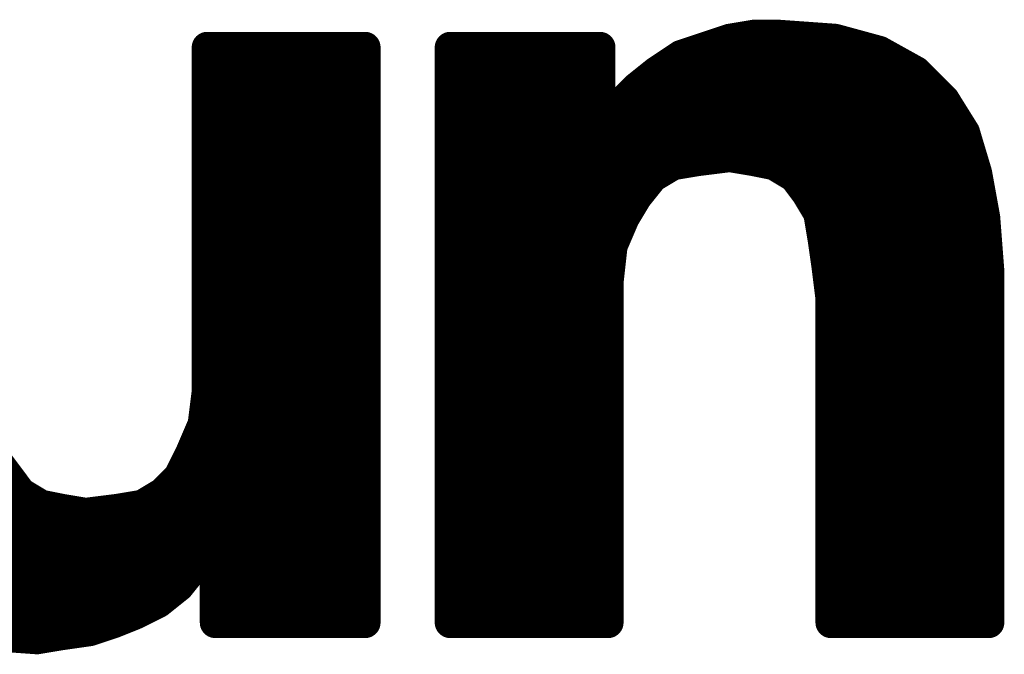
# Model space of a CAD drawing. Extents: x -35 to 35, y -57 to 81.
# Tile 153 of 153: x 4.24 to 6.67, y 76.81 to 78.37. Entities that reach past the tile are written whole.
import ezdxf

# ---------------------------------------------------------------- set-up
doc = ezdxf.new("R2010")
doc.units = 0
doc.layers.add('21', color=7, linetype='CONTINUOUS')

msp = doc.modelspace()

# ---------------------------------------------------------------- linework, layer by layer
at = {"layer": '21', "const_width": 0.0762}
for points in [[(5.991, 78.326), (6.051, 78.336)], [(6.051, 78.336), (6.111, 78.336)], [(6.111, 78.336), (6.251, 78.326)], [(5.871, 78.286), (5.991, 78.326)], [(6.0366, 78.3336), (6.1446, 78.3336)], [(6.251, 78.326), (6.361, 78.296)], [(4.701, 77.456), (4.701, 78.306)], [(4.701, 78.306), (5.091, 78.306)], [(5.091, 78.306), (5.091, 76.886)], [(5.301, 78.306), (5.671, 78.306)], [(5.301, 76.886), (5.301, 78.306)], [(5.671, 78.306), (5.671, 78.106)], [(6.361, 78.296), (6.451, 78.246)], [(5.811, 78.246), (5.871, 78.286)], [(4.701, 78.2574), (5.091, 78.2574)], [(5.301, 78.2574), (5.671, 78.2574)], [(5.761, 78.206), (5.811, 78.246)], [(5.8281, 78.2574), (6.4305, 78.2574)], [(6.451, 78.246), (6.521, 78.176)], [(5.721, 78.166), (5.761, 78.206)], [(4.701, 78.1812), (5.091, 78.1812)], [(5.301, 78.1812), (5.671, 78.1812)], [(5.681, 78.106), (5.721, 78.166)], [(5.7362, 78.1812), (6.5158, 78.1812)], [(6.521, 78.176), (6.571, 78.096)], [(4.701, 78.105), (5.091, 78.105)], [(5.301, 78.105), (6.5654, 78.105)], [(5.671, 78.106), (5.681, 78.106)], [(6.571, 78.096), (6.601, 77.996)], [(4.701, 78.0288), (5.091, 78.0288)], [(5.301, 78.0288), (5.9334, 78.0288)], [(5.911, 78.026), (5.851, 78.016)], [(5.991, 78.036), (5.911, 78.026)], [(6.051, 78.026), (5.991, 78.036)], [(6.0342, 78.0288), (6.5912, 78.0288)], [(6.101, 78.016), (6.051, 78.026)], [(5.851, 78.016), (5.801, 77.986)], [(6.151, 77.986), (6.101, 78.016)], [(6.601, 77.996), (6.621, 77.886)], [(5.801, 77.986), (5.761, 77.936)], [(6.181, 77.946), (6.151, 77.986)], [(4.701, 77.9526), (5.091, 77.9526)], [(5.301, 77.9526), (5.7743, 77.9526)], [(6.1761, 77.9526), (6.6089, 77.9526)], [(5.761, 77.936), (5.731, 77.886)], [(6.211, 77.896), (6.181, 77.946)], [(4.701, 77.8764), (5.091, 77.8764)], [(5.301, 77.8764), (5.7269, 77.8764)], [(5.731, 77.886), (5.701, 77.816)], [(6.221, 77.836), (6.211, 77.896)], [(6.2143, 77.8764), (6.6217, 77.8764)], [(6.621, 77.886), (6.631, 77.756)], [(6.231, 77.766), (6.221, 77.836)], [(5.701, 77.816), (5.691, 77.726)], [(4.701, 77.8002), (5.091, 77.8002)], [(5.301, 77.8002), (5.6992, 77.8002)], [(6.2261, 77.8002), (6.6276, 77.8002)], [(6.241, 77.686), (6.231, 77.766)], [(6.631, 77.756), (6.631, 76.886)], [(4.701, 77.724), (5.091, 77.724)], [(5.301, 77.724), (5.691, 77.724)], [(5.691, 77.726), (5.691, 76.886)], [(6.2363, 77.724), (6.631, 77.724)], [(6.241, 76.886), (6.241, 77.686)], [(4.701, 77.6478), (5.091, 77.6478)], [(5.301, 77.6478), (5.691, 77.6478)], [(6.241, 77.6478), (6.631, 77.6478)], [(4.701, 77.5716), (5.091, 77.5716)], [(5.301, 77.5716), (5.691, 77.5716)], [(6.241, 77.5716), (6.631, 77.5716)], [(4.701, 77.4954), (5.091, 77.4954)], [(5.301, 77.4954), (5.691, 77.4954)], [(6.241, 77.4954), (6.631, 77.4954)], [(4.691, 77.376), (4.701, 77.456)], [(4.6964, 77.4192), (5.091, 77.4192)], [(5.301, 77.4192), (5.691, 77.4192)], [(6.241, 77.4192), (6.631, 77.4192)], [(4.661, 77.306), (4.691, 77.376)], [(4.6769, 77.343), (5.091, 77.343)], [(5.301, 77.343), (5.691, 77.343)], [(6.241, 77.343), (6.631, 77.343)], [(4.631, 77.246), (4.661, 77.306)], [(4.181, 77.286), (4.241, 77.206)], [(4.6414, 77.2668), (5.091, 77.2668)], [(5.301, 77.2668), (5.691, 77.2668)], [(6.241, 77.2668), (6.631, 77.2668)], [(4.591, 77.206), (4.631, 77.246)], [(4.241, 77.206), (4.291, 77.176)], [(4.541, 77.176), (4.591, 77.206)], [(3.7926, 77.1906), (4.2667, 77.1906)], [(4.291, 77.176), (4.341, 77.166)], [(4.481, 77.166), (4.541, 77.176)], [(4.5653, 77.1906), (5.091, 77.1906)], [(5.301, 77.1906), (5.691, 77.1906)], [(6.241, 77.1906), (6.631, 77.1906)], [(4.341, 77.166), (4.401, 77.156)], [(4.401, 77.156), (4.481, 77.166)], [(3.8155, 77.1144), (5.091, 77.1144)], [(5.301, 77.1144), (5.691, 77.1144)], [(6.241, 77.1144), (6.631, 77.1144)], [(4.711, 77.086), (4.671, 77.026)], [(4.721, 77.086), (4.711, 77.086)], [(4.721, 76.886), (4.721, 77.086)], [(3.8531, 77.0382), (4.6791, 77.0382)], [(4.671, 77.026), (4.631, 76.976)], [(4.721, 77.0382), (5.091, 77.0382)], [(5.301, 77.0382), (5.691, 77.0382)], [(6.241, 77.0382), (6.631, 77.0382)], [(4.631, 76.976), (4.581, 76.936)], [(3.9223, 76.962), (4.6135, 76.962)], [(4.721, 76.962), (5.091, 76.962)], [(5.301, 76.962), (5.691, 76.962)], [(6.241, 76.962), (6.631, 76.962)], [(4.581, 76.936), (4.521, 76.906)], [(4.521, 76.906), (4.471, 76.886)], [(4.0591, 76.8858), (4.4704, 76.8858)], [(4.471, 76.886), (4.411, 76.866)], [(5.091, 76.886), (4.721, 76.886)], [(5.691, 76.886), (5.301, 76.886)], [(6.631, 76.886), (6.241, 76.886)], [(4.281, 76.846), (4.141, 76.856)], [(4.341, 76.856), (4.281, 76.846)], [(4.411, 76.866), (4.341, 76.856)]]:
    msp.add_lwpolyline(points, dxfattribs=at)
at = {"layer": '21', "const_width": 0.0381}
for points in [[(6.051, 78.355, 1), (6.051, 78.317)], [(6.0541, 78.3172, 1), (6.0479, 78.3548)], [(6.1124, 78.355, 1), (6.1096, 78.317)], [(6.111, 78.317, 1), (6.111, 78.355)], [(5.9879, 78.3448, 1), (5.9941, 78.3072)], [(5.997, 78.3079, 1), (5.985, 78.3441)], [(6.0366, 78.3526, 1), (6.0366, 78.3146)], [(6.1446, 78.3146, 1), (6.1446, 78.3526)], [(6.256, 78.3444, 1), (6.246, 78.3076)], [(6.2496, 78.307, 1), (6.2524, 78.345)], [(4.7201, 78.306, 1), (4.682, 78.306)], [(4.701, 78.325, 1), (4.701, 78.287)], [(5.1101, 78.306, 1), (5.072, 78.306)], [(5.091, 78.287, 1), (5.091, 78.325)], [(5.301, 78.325, 1), (5.301, 78.287)], [(5.3201, 78.306, 1), (5.282, 78.306)], [(5.6901, 78.306, 1), (5.652, 78.306)], [(5.671, 78.287, 1), (5.671, 78.325)], [(6.3703, 78.3127, 1), (6.3517, 78.2793)], [(6.356, 78.2776, 1), (6.366, 78.3144)], [(5.865, 78.3041, 1), (5.877, 78.2679)], [(5.8816, 78.2701, 1), (5.8604, 78.3019)], [(4.701, 78.2764, 1), (4.701, 78.2384)], [(5.091, 78.2384, 1), (5.091, 78.2764)], [(5.301, 78.2764, 1), (5.301, 78.2384)], [(5.671, 78.2384, 1), (5.671, 78.2764)], [(5.8004, 78.2619, 1), (5.8216, 78.2301)], [(5.8229, 78.2311, 1), (5.7991, 78.2609)], [(5.8281, 78.2764, 1), (5.8281, 78.2384)], [(6.4305, 78.2384, 1), (6.4305, 78.2764)], [(6.4645, 78.2595, 1), (6.4375, 78.2325)], [(6.4417, 78.2293, 1), (6.4603, 78.2627)], [(5.7491, 78.2209, 1), (5.7729, 78.1911)], [(5.7745, 78.1925, 1), (5.7475, 78.2195)], [(4.701, 78.2002, 1), (4.701, 78.1622)], [(5.091, 78.1622, 1), (5.091, 78.2002)], [(5.301, 78.2002, 1), (5.301, 78.1622)], [(5.671, 78.1622, 1), (5.671, 78.2002)], [(5.7369, 78.1554, 1), (5.7051, 78.1766)], [(5.7362, 78.2002, 1), (5.7362, 78.1622)], [(6.5372, 78.1861, 1), (6.5048, 78.1659)], [(6.5075, 78.1625, 1), (6.5345, 78.1895)], [(6.5158, 78.1622, 1), (6.5158, 78.2002)], [(5.7075, 78.1795, 1), (5.7345, 78.1525)], [(4.701, 78.124, 1), (4.701, 78.086)], [(5.091, 78.086, 1), (5.091, 78.124)], [(5.301, 78.124, 1), (5.301, 78.086)], [(5.671, 78.1251, 1), (5.671, 78.087)], [(5.6651, 78.1166, 1), (5.6969, 78.0954)], [(5.681, 78.087, 1), (5.681, 78.1251)], [(6.5892, 78.1015, 1), (6.5528, 78.0905)], [(6.5654, 78.086, 1), (6.5654, 78.124)], [(5.652, 78.106, 1), (5.6901, 78.106)], [(6.5548, 78.0859, 1), (6.5872, 78.1061)], [(4.701, 78.0478, 1), (4.701, 78.0098)], [(5.091, 78.0098, 1), (5.091, 78.0478)], [(5.301, 78.0478, 1), (5.301, 78.0098)], [(5.9086, 78.0449, 1), (5.9134, 78.0071)], [(5.9141, 78.0072, 1), (5.9079, 78.0448)], [(5.9334, 78.0098, 1), (5.9334, 78.0478)], [(5.9941, 78.0548, 1), (5.9879, 78.0172)], [(5.9934, 78.0171, 1), (5.9886, 78.0549)], [(6.0342, 78.0478, 1), (6.0342, 78.0098)], [(6.0547, 78.0447, 1), (6.0473, 78.0073)], [(6.0479, 78.0072, 1), (6.0541, 78.0448)], [(6.5912, 78.0098, 1), (6.5912, 78.0478)], [(5.8479, 78.0348, 1), (5.8541, 77.9972)], [(5.8608, 77.9997, 1), (5.8412, 78.0323)], [(6.1108, 78.0323, 1), (6.0912, 77.9997)], [(6.0973, 77.9973, 1), (6.1047, 78.0347)], [(6.6197, 77.9994, 1), (6.5823, 77.9926)], [(5.7912, 78.0023, 1), (5.8108, 77.9697)], [(5.8159, 77.9741, 1), (5.7861, 77.9979)], [(6.1662, 77.9974, 1), (6.1358, 77.9746)], [(6.1412, 77.9697, 1), (6.1608, 78.0023)], [(6.5828, 77.9905, 1), (6.6192, 78.0015)], [(4.701, 77.9716, 1), (4.701, 77.9336)], [(5.091, 77.9336, 1), (5.091, 77.9716)], [(5.301, 77.9716, 1), (5.301, 77.9336)], [(5.7743, 77.9336, 1), (5.7743, 77.9716)], [(6.1761, 77.9716, 1), (6.1761, 77.9336)], [(6.6089, 77.9336, 1), (6.6089, 77.9716)], [(5.7461, 77.9479, 1), (5.7759, 77.9241)], [(5.7773, 77.9262, 1), (5.7447, 77.9458)], [(6.1973, 77.9558, 1), (6.1647, 77.9362)], [(6.1658, 77.9346, 1), (6.1962, 77.9574)], [(4.701, 77.8954, 1), (4.701, 77.8574)], [(5.091, 77.8574, 1), (5.091, 77.8954)], [(5.301, 77.8954, 1), (5.301, 77.8574)], [(5.7147, 77.8958, 1), (5.7473, 77.8762)], [(5.7485, 77.8785, 1), (5.7135, 77.8935)], [(5.7269, 77.8574, 1), (5.7269, 77.8954)], [(6.2298, 77.8991, 1), (6.1922, 77.8929)], [(6.1947, 77.8862, 1), (6.2273, 77.9058)], [(6.2143, 77.8954, 1), (6.2143, 77.8574)], [(6.64, 77.8875, 1), (6.602, 77.8845)], [(6.6217, 77.8574, 1), (6.6217, 77.8954)], [(6.6023, 77.8826, 1), (6.6397, 77.8894)], [(6.2399, 77.8387, 1), (6.2021, 77.8333)], [(5.6835, 77.8235, 1), (5.7185, 77.8085)], [(5.7199, 77.8139, 1), (5.6821, 77.8181)], [(6.2022, 77.8329, 1), (6.2398, 77.8391)], [(4.701, 77.8192, 1), (4.701, 77.7812)], [(5.091, 77.7812, 1), (5.091, 77.8192)], [(5.301, 77.8192, 1), (5.301, 77.7812)], [(5.6992, 77.7812, 1), (5.6992, 77.8192)], [(6.2261, 77.8192, 1), (6.2261, 77.7812)], [(6.6276, 77.7812, 1), (6.6276, 77.8192)], [(6.2499, 77.7684, 1), (6.2121, 77.7636)], [(6.6501, 77.756, 1), (6.612, 77.756)], [(6.2121, 77.7633, 1), (6.2499, 77.7687)], [(6.612, 77.7545, 1), (6.65, 77.7575)], [(4.701, 77.743, 1), (4.701, 77.705)], [(5.091, 77.705, 1), (5.091, 77.743)], [(5.301, 77.743, 1), (5.301, 77.705)], [(5.71, 77.726, 1), (5.6719, 77.726)], [(5.6721, 77.7281, 1), (5.7099, 77.7239)], [(5.691, 77.705, 1), (5.691, 77.743)], [(6.2363, 77.743, 1), (6.2363, 77.705)], [(6.631, 77.705, 1), (6.631, 77.743)], [(6.2601, 77.686, 1), (6.222, 77.686)], [(6.2221, 77.6836, 1), (6.2599, 77.6884)], [(4.701, 77.6668, 1), (4.701, 77.6288)], [(5.091, 77.6288, 1), (5.091, 77.6668)], [(5.301, 77.6668, 1), (5.301, 77.6288)], [(5.691, 77.6288, 1), (5.691, 77.6668)], [(6.241, 77.6668, 1), (6.241, 77.6288)], [(6.631, 77.6288, 1), (6.631, 77.6668)], [(4.701, 77.5906, 1), (4.701, 77.5526)], [(5.091, 77.5526, 1), (5.091, 77.5906)], [(5.301, 77.5906, 1), (5.301, 77.5526)], [(5.691, 77.5526, 1), (5.691, 77.5906)], [(6.241, 77.5906, 1), (6.241, 77.5526)], [(6.631, 77.5526, 1), (6.631, 77.5906)], [(4.701, 77.5144, 1), (4.701, 77.4764)], [(5.091, 77.4764, 1), (5.091, 77.5144)], [(5.301, 77.5144, 1), (5.301, 77.4764)], [(5.691, 77.4764, 1), (5.691, 77.5144)], [(6.241, 77.5144, 1), (6.241, 77.4764)], [(6.631, 77.4764, 1), (6.631, 77.5144)], [(4.682, 77.456, 1), (4.7201, 77.456)], [(4.7199, 77.4536, 1), (4.6821, 77.4584)], [(4.6964, 77.4382, 1), (4.6964, 77.4002)], [(5.091, 77.4002, 1), (5.091, 77.4382)], [(5.301, 77.4382, 1), (5.301, 77.4002)], [(5.691, 77.4002, 1), (5.691, 77.4382)], [(6.241, 77.4382, 1), (6.241, 77.4002)], [(6.631, 77.4002, 1), (6.631, 77.4382)], [(4.7085, 77.3685, 1), (4.6735, 77.3835)], [(4.6769, 77.362, 1), (4.6769, 77.324)], [(4.6721, 77.3784, 1), (4.7099, 77.3736)], [(5.091, 77.324, 1), (5.091, 77.362)], [(5.301, 77.362, 1), (5.301, 77.324)], [(5.691, 77.324, 1), (5.691, 77.362)], [(6.241, 77.362, 1), (6.241, 77.324)], [(6.631, 77.324, 1), (6.631, 77.362)], [(4.6435, 77.3135, 1), (4.6785, 77.2985)], [(4.678, 77.2975, 1), (4.644, 77.3145)], [(4.6414, 77.2858, 1), (4.6414, 77.2478)], [(5.091, 77.2478, 1), (5.091, 77.2858)], [(5.301, 77.2858, 1), (5.301, 77.2478)], [(5.691, 77.2478, 1), (5.691, 77.2858)], [(6.241, 77.2858, 1), (6.241, 77.2478)], [(6.631, 77.2478, 1), (6.631, 77.2858)], [(4.6445, 77.2325, 1), (4.6175, 77.2595)], [(4.614, 77.2545, 1), (4.648, 77.2375)], [(4.2508, 77.2223, 1), (4.2312, 77.1897)], [(4.2258, 77.1946, 1), (4.2562, 77.2174)], [(4.5775, 77.2195, 1), (4.6045, 77.1925)], [(4.6008, 77.1897, 1), (4.5812, 77.2223)], [(4.2667, 77.1716, 1), (4.2667, 77.2096)], [(4.2947, 77.1947, 1), (4.2873, 77.1573)], [(4.2812, 77.1597, 1), (4.3008, 77.1923)], [(4.5312, 77.1923, 1), (4.5508, 77.1597)], [(4.5441, 77.1572, 1), (4.5379, 77.1948)], [(4.5653, 77.2096, 1), (4.5653, 77.1716)], [(5.091, 77.1716, 1), (5.091, 77.2096)], [(5.301, 77.2096, 1), (5.301, 77.1716)], [(5.691, 77.1716, 1), (5.691, 77.2096)], [(6.241, 77.2096, 1), (6.241, 77.1716)], [(6.631, 77.1716, 1), (6.631, 77.2096)], [(4.3441, 77.1848, 1), (4.3379, 77.1472)], [(4.3373, 77.1473, 1), (4.3447, 77.1847)], [(4.3986, 77.1749, 1), (4.4034, 77.1371)], [(4.3979, 77.1372, 1), (4.4041, 77.1748)], [(4.4779, 77.1848, 1), (4.4841, 77.1472)], [(4.4834, 77.1471, 1), (4.4786, 77.1849)], [(5.091, 77.0954, 1), (5.091, 77.1334)], [(5.301, 77.1334, 1), (5.301, 77.0954)], [(5.691, 77.0954, 1), (5.691, 77.1334)], [(6.241, 77.1334, 1), (6.241, 77.0954)], [(6.631, 77.0954, 1), (6.631, 77.1334)], [(4.711, 77.105, 1), (4.711, 77.067)], [(4.7269, 77.0754, 1), (4.6951, 77.0966)], [(4.7401, 77.086, 1), (4.702, 77.086)], [(4.721, 77.067, 1), (4.721, 77.105)], [(4.6859, 77.0141, 1), (4.6561, 77.0379)], [(4.6791, 77.0192, 1), (4.6791, 77.0572)], [(4.721, 77.0572, 1), (4.721, 77.0192)], [(5.091, 77.0192, 1), (5.091, 77.0572)], [(5.301, 77.0572, 1), (5.301, 77.0192)], [(5.691, 77.0192, 1), (5.691, 77.0572)], [(6.241, 77.0572, 1), (6.241, 77.0192)], [(6.631, 77.0192, 1), (6.631, 77.0572)], [(4.6551, 77.0366, 1), (4.6869, 77.0154)], [(4.6429, 76.9611, 1), (4.6191, 76.9909)], [(4.6161, 76.9879, 1), (4.6459, 76.9641)], [(4.6135, 76.943, 1), (4.6135, 76.981)], [(4.721, 76.981, 1), (4.721, 76.943)], [(5.091, 76.943, 1), (5.091, 76.981)], [(5.301, 76.981, 1), (5.301, 76.943)], [(5.691, 76.943, 1), (5.691, 76.981)], [(6.241, 76.981, 1), (6.241, 76.943)], [(6.631, 76.943, 1), (6.631, 76.981)], [(4.5691, 76.9509, 1), (4.5929, 76.9211)], [(4.5895, 76.919, 1), (4.5725, 76.953)], [(4.5125, 76.923, 1), (4.5295, 76.889)], [(4.5281, 76.8883, 1), (4.5139, 76.9237)], [(4.4639, 76.9037, 1), (4.4781, 76.8683)], [(4.477, 76.8679, 1), (4.465, 76.9041)], [(4.4704, 76.8668, 1), (4.4704, 76.9048)], [(4.721, 76.9051, 1), (4.721, 76.867)], [(5.091, 76.867, 1), (5.091, 76.9051)], [(5.301, 76.9051, 1), (5.301, 76.867)], [(5.691, 76.867, 1), (5.691, 76.9051)], [(6.241, 76.9051, 1), (6.241, 76.867)], [(6.631, 76.867, 1), (6.631, 76.9051)], [(4.3383, 76.8749, 1), (4.3437, 76.8371)], [(4.3441, 76.8372, 1), (4.3379, 76.8748)], [(4.405, 76.8841, 1), (4.417, 76.8479)], [(4.4137, 76.8471, 1), (4.4083, 76.8849)], [(4.702, 76.886, 1), (4.7401, 76.886)], [(5.072, 76.886, 1), (5.1101, 76.886)], [(5.282, 76.886, 1), (5.3201, 76.886)], [(5.6719, 76.886, 1), (5.71, 76.886)], [(6.222, 76.886, 1), (6.2601, 76.886)], [(6.612, 76.886, 1), (6.6501, 76.886)], [(4.2779, 76.8648, 1), (4.2841, 76.8272)], [(4.2796, 76.827, 1), (4.2824, 76.865)]]:
    msp.add_lwpolyline(points, format="xyb", dxfattribs=at)

doc.saveas('drawing.dxf')
